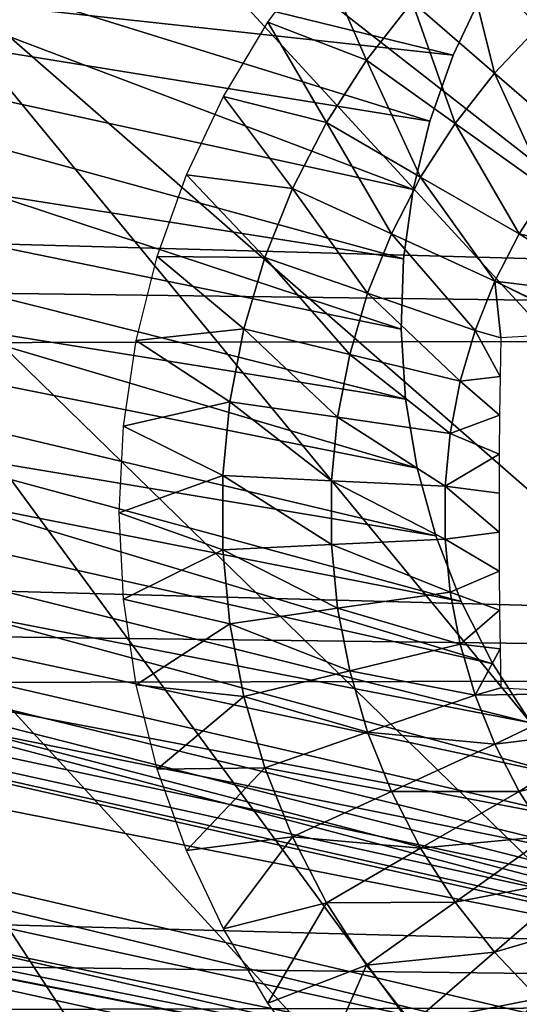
# Model space of a CAD drawing. Header units: millimetres. Extents: x -30.2 to 30.2, y -30.2 to 30.2.
# Tile 60 of 114: x 9.8 to 11.7, y -15.2 to -11.6. Entities that reach past the tile are written whole.
import ezdxf

# ---------------------------------------------------------------- set-up
doc = ezdxf.new("R2010")
doc.units = ezdxf.units.MM
doc.header["$LTSCALE"] = 65.185185
for name, color, linetype in [('2', 7, 'CONTINUOUS'), ('27', 7, 'CONTINUOUS'), ('43', 7, 'CONTINUOUS'), ('47', 7, 'CONTINUOUS'), ('9', 7, 'CONTINUOUS')]:
    doc.layers.add(name, color=color, linetype=linetype)

msp = doc.modelspace()

# ---------------------------------------------------------------- linework, layer by layer
at = {"layer": '2', "color": 251, "linetype": 'Continuous', "true_color": 0x4c4c4c}
for points in [[(17.8683, -12.3896, 6.4437), (11.9131, -8.2603, 6.7528), (11.4399, -8.9041, 6.7528), (17.8683, -12.3896, 6.4437)], [(17.1586, -13.3551, 6.4437), (11.4399, -8.9041, 6.7528), (10.9321, -9.5207, 6.7528), (17.1586, -13.3551, 6.4437)], [(17.1586, -13.3551, 6.4437), (17.8683, -12.3896, 6.4437), (11.4399, -8.9041, 6.7528), (17.1586, -13.3551, 6.4437)], [(16.3969, -14.28, 6.4437), (10.9321, -9.5207, 6.7528), (10.391, -10.1085, 6.7528), (16.3969, -14.28, 6.4437)], [(16.3969, -14.28, 6.4437), (17.1586, -13.3551, 6.4437), (10.9321, -9.5207, 6.7528), (16.3969, -14.28, 6.4437)], [(15.5853, -15.1616, 6.4437), (10.391, -10.1085, 6.7528), (9.8184, -10.6656, 6.7528), (15.5853, -15.1616, 6.4437)], [(15.5853, -15.1616, 6.4437), (16.3969, -14.28, 6.4437), (10.391, -10.1085, 6.7528), (15.5853, -15.1616, 6.4437)], [(14.7264, -15.9972, 6.4437), (9.8184, -10.6656, 6.7528), (9.2159, -11.1903, 6.7528), (14.7264, -15.9972, 6.4437)], [(14.7264, -15.9972, 6.4437), (15.5853, -15.1616, 6.4437), (9.8184, -10.6656, 6.7528), (14.7264, -15.9972, 6.4437)], [(13.8228, -16.7841, 6.4437), (9.2159, -11.1903, 6.7528), (8.5855, -11.681, 6.7528), (13.8228, -16.7841, 6.4437)], [(13.8228, -16.7841, 6.4437), (14.7264, -15.9972, 6.4437), (9.2159, -11.1903, 6.7528), (13.8228, -16.7841, 6.4437)], [(12.8772, -17.5201, 6.4437), (8.5855, -11.681, 6.7528), (7.929, -12.1362, 6.7528), (12.8772, -17.5201, 6.4437)], [(12.8772, -17.5201, 6.4437), (13.8228, -16.7841, 6.4437), (8.5855, -11.681, 6.7528), (12.8772, -17.5201, 6.4437)], [(11.8925, -18.2029, 6.4437), (7.929, -12.1362, 6.7528), (7.2484, -12.5545, 6.7528), (11.8925, -18.2029, 6.4437)], [(11.8925, -18.2029, 6.4437), (12.8772, -17.5201, 6.4437), (7.929, -12.1362, 6.7528), (11.8925, -18.2029, 6.4437)], [(10.8717, -18.8304, 6.4437), (7.2484, -12.5545, 6.7528), (6.5458, -12.9348, 6.7528), (10.8717, -18.8304, 6.4437)], [(10.8717, -18.8304, 6.4437), (11.8925, -18.2029, 6.4437), (7.2484, -12.5545, 6.7528), (10.8717, -18.8304, 6.4437)], [(9.8179, -19.4007, 6.4437), (10.8717, -18.8304, 6.4437), (6.5458, -12.9348, 6.7528), (9.8179, -19.4007, 6.4437)]]:
    msp.add_3dface(points, dxfattribs=at)
at = {"layer": '27', "linetype": 'Continuous'}
for points in [[(11.4534, -11.3568, -214.9732), (11.6599, -11.1778, -214.9732), (11.7301, -11.6469, -215.2016), (11.4534, -11.3568, -214.9732)], [(10.7328, -11.6294, -214.7125), (10.9227, -11.3733, -214.7125), (11.0959, -11.7694, -214.9732), (10.7328, -11.6294, -214.7125)], [(11.0959, -11.7694, -214.9732), (10.9227, -11.3733, -214.7125), (11.2648, -11.5546, -214.9732), (11.0959, -11.7694, -214.9732)], [(11.2648, -11.5546, -214.9732), (11.4534, -11.3568, -214.9732), (11.5678, -11.8171, -215.2016), (11.2648, -11.5546, -214.9732)], [(11.5678, -11.8171, -215.2016), (11.4534, -11.3568, -214.9732), (11.7301, -11.6469, -215.2016), (11.5678, -11.8171, -215.2016)], [(11.0959, -11.7694, -214.9732), (11.2648, -11.5546, -214.9732), (11.4225, -12.0019, -215.2016), (11.0959, -11.7694, -214.9732)], [(11.4225, -12.0019, -215.2016), (11.2648, -11.5546, -214.9732), (11.5678, -11.8171, -215.2016), (11.4225, -12.0019, -215.2016)], [(10.5688, -11.903, -214.7125), (10.7328, -11.6294, -214.7125), (10.9482, -11.9992, -214.9732), (10.5688, -11.903, -214.7125)], [(10.9482, -11.9992, -214.9732), (10.7328, -11.6294, -214.7125), (11.0959, -11.7694, -214.9732), (10.9482, -11.9992, -214.9732)], [(11.8844, -12.0914, -215.395), (11.5678, -11.8171, -215.2016), (11.7301, -11.6469, -215.2016), (11.8844, -12.0914, -215.395)], [(10.9482, -11.9992, -214.9732), (11.0959, -11.7694, -214.9732), (11.2953, -12.1997, -215.2016), (10.9482, -11.9992, -214.9732)], [(11.2953, -12.1997, -215.2016), (11.0959, -11.7694, -214.9732), (11.4225, -12.0019, -215.2016), (11.2953, -12.1997, -215.2016)], [(11.7637, -12.2449, -215.395), (11.4225, -12.0019, -215.2016), (11.5678, -11.8171, -215.2016), (11.7637, -12.2449, -215.395)], [(11.8844, -12.0914, -215.395), (11.7637, -12.2449, -215.395), (11.5678, -11.8171, -215.2016), (11.8844, -12.0914, -215.395)], [(10.4324, -12.1913, -214.7125), (10.5688, -11.903, -214.7125), (10.823, -12.2421, -214.9732), (10.4324, -12.1913, -214.7125)], [(10.823, -12.2421, -214.9732), (10.5688, -11.903, -214.7125), (10.9482, -11.9992, -214.9732), (10.823, -12.2421, -214.9732)], [(10.823, -12.2421, -214.9732), (10.9482, -11.9992, -214.9732), (11.1876, -12.4087, -215.2016), (10.823, -12.2421, -214.9732)], [(11.1876, -12.4087, -215.2016), (10.9482, -11.9992, -214.9732), (11.2953, -12.1997, -215.2016), (11.1876, -12.4087, -215.2016)], [(11.6581, -12.4091, -215.395), (11.2953, -12.1997, -215.2016), (11.4225, -12.0019, -215.2016), (11.6581, -12.4091, -215.395)], [(11.7637, -12.2449, -215.395), (11.6581, -12.4091, -215.395), (11.4225, -12.0019, -215.2016), (11.7637, -12.2449, -215.395)], [(10.325, -12.4916, -214.7125), (10.4324, -12.1913, -214.7125), (10.7214, -12.4958, -214.9732), (10.325, -12.4916, -214.7125)], [(10.7214, -12.4958, -214.9732), (10.4324, -12.1913, -214.7125), (10.823, -12.2421, -214.9732), (10.7214, -12.4958, -214.9732)], [(11.5687, -12.5827, -215.395), (11.1876, -12.4087, -215.2016), (11.2953, -12.1997, -215.2016), (11.5687, -12.5827, -215.395)], [(11.6581, -12.4091, -215.395), (11.5687, -12.5827, -215.395), (11.2953, -12.1997, -215.2016), (11.6581, -12.4091, -215.395)], [(10.7214, -12.4958, -214.9732), (10.823, -12.2421, -214.9732), (11.1002, -12.6269, -215.2016), (10.7214, -12.4958, -214.9732)], [(11.1002, -12.6269, -215.2016), (10.823, -12.2421, -214.9732), (11.1876, -12.4087, -215.2016), (11.1002, -12.6269, -215.2016)], [(11.7637, -12.2449, -215.395), (12.1039, -12.5154, -215.5519), (11.6581, -12.4091, -215.395), (11.7637, -12.2449, -215.395)], [(11.4961, -12.764, -215.395), (11.1002, -12.6269, -215.2016), (11.1876, -12.4087, -215.2016), (11.4961, -12.764, -215.395)], [(11.5687, -12.5827, -215.395), (11.4961, -12.764, -215.395), (11.1876, -12.4087, -215.2016), (11.5687, -12.5827, -215.395)], [(11.6581, -12.4091, -215.395), (12.0263, -12.6394, -215.5519), (11.5687, -12.5827, -215.395), (11.6581, -12.4091, -215.395)], [(12.1039, -12.5154, -215.5519), (12.0263, -12.6394, -215.5519), (11.6581, -12.4091, -215.395), (12.1039, -12.5154, -215.5519)], [(10.2475, -12.801, -214.7125), (10.325, -12.4916, -214.7125), (10.6444, -12.758, -214.9732), (10.2475, -12.801, -214.7125)], [(10.6444, -12.758, -214.9732), (10.325, -12.4916, -214.7125), (10.7214, -12.4958, -214.9732), (10.6444, -12.758, -214.9732)], [(10.6444, -12.758, -214.9732), (10.7214, -12.4958, -214.9732), (11.034, -12.8525, -215.2016), (10.6444, -12.758, -214.9732)], [(11.034, -12.8525, -215.2016), (10.7214, -12.4958, -214.9732), (11.1002, -12.6269, -215.2016), (11.034, -12.8525, -215.2016)], [(11.4961, -12.764, -215.395), (11.5687, -12.5827, -215.395), (11.5909, -12.7909, -215.4343), (11.4961, -12.764, -215.395)], [(12.0263, -12.6394, -215.5519), (11.9605, -12.7702, -215.5521), (11.5687, -12.5827, -215.395), (12.0263, -12.6394, -215.5519)], [(11.5687, -12.5827, -215.395), (11.9605, -12.7702, -215.5521), (11.951, -12.7706, -215.5494), (11.5687, -12.5827, -215.395)], [(11.5909, -12.7909, -215.4343), (11.5687, -12.5827, -215.395), (11.951, -12.7706, -215.5494), (11.5909, -12.7909, -215.4343)], [(11.4411, -12.9513, -215.395), (11.034, -12.8525, -215.2016), (11.1002, -12.6269, -215.2016), (11.4411, -12.9513, -215.395)], [(11.4961, -12.764, -215.395), (11.4411, -12.9513, -215.395), (11.1002, -12.6269, -215.2016), (11.4961, -12.764, -215.395)], [(10.5927, -13.0264, -214.9732), (10.2475, -12.801, -214.7125), (10.6444, -12.758, -214.9732), (10.5927, -13.0264, -214.9732)], [(10.5927, -13.0264, -214.9732), (10.6444, -12.758, -214.9732), (10.9895, -13.0834, -215.2016), (10.5927, -13.0264, -214.9732)], [(10.9895, -13.0834, -215.2016), (10.6444, -12.758, -214.9732), (11.034, -12.8525, -215.2016), (10.9895, -13.0834, -215.2016)], [(11.4411, -12.9513, -215.395), (11.4961, -12.764, -215.395), (11.5883, -12.9336, -215.4496), (11.4411, -12.9513, -215.395)], [(11.5883, -12.9336, -215.4496), (11.4961, -12.764, -215.395), (11.5909, -12.7909, -215.4343), (11.5883, -12.9336, -215.4496)], [(10.2007, -13.1165, -214.7125), (10.2475, -12.801, -214.7125), (10.5927, -13.0264, -214.9732), (10.2007, -13.1165, -214.7125)], [(11.4041, -13.143, -215.395), (10.9895, -13.0834, -215.2016), (11.034, -12.8525, -215.2016), (11.4041, -13.143, -215.395)], [(11.4411, -12.9513, -215.395), (11.4041, -13.143, -215.395), (11.034, -12.8525, -215.2016), (11.4411, -12.9513, -215.395)], [(11.5862, -13.0766, -215.461), (11.4411, -12.9513, -215.395), (11.5883, -12.9336, -215.4496), (11.5862, -13.0766, -215.461)], [(11.4041, -13.143, -215.395), (11.4411, -12.9513, -215.395), (11.5862, -13.0766, -215.461), (11.4041, -13.143, -215.395)], [(10.5667, -13.2984, -214.9732), (10.2007, -13.1165, -214.7125), (10.5927, -13.0264, -214.9732), (10.5667, -13.2984, -214.9732)], [(10.5667, -13.2984, -214.9732), (10.5927, -13.0264, -214.9732), (10.9671, -13.3175, -215.2016), (10.5667, -13.2984, -214.9732)], [(10.9671, -13.3175, -215.2016), (10.5927, -13.0264, -214.9732), (10.9895, -13.0834, -215.2016), (10.9671, -13.3175, -215.2016)], [(11.5849, -13.2199, -215.4686), (11.4041, -13.143, -215.395), (11.5862, -13.0766, -215.461), (11.5849, -13.2199, -215.4686)], [(10.185, -13.435, -214.7125), (10.2007, -13.1165, -214.7125), (10.5667, -13.2984, -214.9732), (10.185, -13.435, -214.7125)], [(11.3856, -13.3374, -215.395), (10.9671, -13.3175, -215.2016), (10.9895, -13.0834, -215.2016), (11.3856, -13.3374, -215.395)], [(11.4041, -13.143, -215.395), (11.3856, -13.3374, -215.395), (10.9895, -13.0834, -215.2016), (11.4041, -13.143, -215.395)], [(11.3856, -13.3374, -215.395), (11.4041, -13.143, -215.395), (11.5849, -13.2199, -215.4686), (11.3856, -13.3374, -215.395)], [(11.5842, -13.3633, -215.4724), (11.3856, -13.3374, -215.395), (11.5849, -13.2199, -215.4686), (11.5842, -13.3633, -215.4724)], [(10.5667, -13.5717, -214.9732), (10.185, -13.435, -214.7125), (10.5667, -13.2984, -214.9732), (10.5667, -13.5717, -214.9732)], [(10.5667, -13.5717, -214.9732), (10.5667, -13.2984, -214.9732), (10.9671, -13.5526, -215.2016), (10.5667, -13.5717, -214.9732)], [(10.9671, -13.5526, -215.2016), (10.5667, -13.2984, -214.9732), (10.9671, -13.3175, -215.2016), (10.9671, -13.5526, -215.2016)], [(11.3856, -13.3374, -215.395), (11.3856, -13.5327, -215.395), (10.9671, -13.3175, -215.2016), (11.3856, -13.3374, -215.395)], [(11.3856, -13.5327, -215.395), (10.9671, -13.5526, -215.2016), (10.9671, -13.3175, -215.2016), (11.3856, -13.5327, -215.395)], [(11.3856, -13.5327, -215.395), (11.3856, -13.3374, -215.395), (11.5842, -13.5068, -215.4724), (11.3856, -13.5327, -215.395)], [(11.5842, -13.5068, -215.4724), (11.3856, -13.3374, -215.395), (11.5842, -13.3633, -215.4724), (11.5842, -13.5068, -215.4724)], [(10.2007, -13.7536, -214.7125), (10.185, -13.435, -214.7125), (10.5667, -13.5717, -214.9732), (10.2007, -13.7536, -214.7125)], [(11.5849, -13.6502, -215.4686), (11.3856, -13.5327, -215.395), (11.5842, -13.5068, -215.4724), (11.5849, -13.6502, -215.4686)], [(10.9895, -13.7866, -215.2016), (10.5667, -13.5717, -214.9732), (10.9671, -13.5526, -215.2016), (10.9895, -13.7866, -215.2016)], [(11.3856, -13.5327, -215.395), (11.4041, -13.727, -215.395), (10.9671, -13.5526, -215.2016), (11.3856, -13.5327, -215.395)], [(11.4041, -13.727, -215.395), (10.9895, -13.7866, -215.2016), (10.9671, -13.5526, -215.2016), (11.4041, -13.727, -215.395)], [(11.4041, -13.727, -215.395), (11.3856, -13.5327, -215.395), (11.5849, -13.6502, -215.4686), (11.4041, -13.727, -215.395)], [(10.5927, -13.8437, -214.9732), (10.2007, -13.7536, -214.7125), (10.5667, -13.5717, -214.9732), (10.5927, -13.8437, -214.9732)], [(10.5927, -13.8437, -214.9732), (10.5667, -13.5717, -214.9732), (10.9895, -13.7866, -215.2016), (10.5927, -13.8437, -214.9732)], [(11.5862, -13.7934, -215.461), (11.4041, -13.727, -215.395), (11.5849, -13.6502, -215.4686), (11.5862, -13.7934, -215.461)], [(11.4041, -13.727, -215.395), (11.4411, -13.9188, -215.395), (10.9895, -13.7866, -215.2016), (11.4041, -13.727, -215.395)], [(11.4411, -13.9188, -215.395), (11.4041, -13.727, -215.395), (11.5862, -13.7934, -215.461), (11.4411, -13.9188, -215.395)], [(10.2475, -14.0691, -214.7125), (10.2007, -13.7536, -214.7125), (10.5927, -13.8437, -214.9732), (10.2475, -14.0691, -214.7125)], [(11.034, -14.0175, -215.2016), (10.5927, -13.8437, -214.9732), (10.9895, -13.7866, -215.2016), (11.034, -14.0175, -215.2016)], [(11.4411, -13.9188, -215.395), (11.034, -14.0175, -215.2016), (10.9895, -13.7866, -215.2016), (11.4411, -13.9188, -215.395)], [(11.5883, -13.9364, -215.4496), (11.4411, -13.9188, -215.395), (11.5862, -13.7934, -215.461), (11.5883, -13.9364, -215.4496)], [(10.6444, -14.112, -214.9732), (10.2475, -14.0691, -214.7125), (10.5927, -13.8437, -214.9732), (10.6444, -14.112, -214.9732)], [(10.6444, -14.112, -214.9732), (10.5927, -13.8437, -214.9732), (11.034, -14.0175, -215.2016), (10.6444, -14.112, -214.9732)], [(11.4411, -13.9188, -215.395), (11.4961, -14.1061, -215.395), (11.034, -14.0175, -215.2016), (11.4411, -13.9188, -215.395)], [(11.4961, -14.1061, -215.395), (11.4411, -13.9188, -215.395), (11.5883, -13.9364, -215.4496), (11.4961, -14.1061, -215.395)], [(11.5909, -14.0791, -215.4343), (11.4961, -14.1061, -215.395), (11.5883, -13.9364, -215.4496), (11.5909, -14.0791, -215.4343)], [(11.1002, -14.2431, -215.2016), (10.6444, -14.112, -214.9732), (11.034, -14.0175, -215.2016), (11.1002, -14.2431, -215.2016)], [(11.4961, -14.1061, -215.395), (11.1002, -14.2431, -215.2016), (11.034, -14.0175, -215.2016), (11.4961, -14.1061, -215.395)], [(10.325, -14.3785, -214.7125), (10.2475, -14.0691, -214.7125), (10.6444, -14.112, -214.9732), (10.325, -14.3785, -214.7125)], [(11.951, -14.0994, -215.5494), (11.4961, -14.1061, -215.395), (11.5909, -14.0791, -215.4343), (11.951, -14.0994, -215.5494)], [(10.7214, -14.3742, -214.9732), (10.325, -14.3785, -214.7125), (10.6444, -14.112, -214.9732), (10.7214, -14.3742, -214.9732)], [(10.7214, -14.3742, -214.9732), (10.6444, -14.112, -214.9732), (11.1002, -14.2431, -215.2016), (10.7214, -14.3742, -214.9732)], [(11.4961, -14.1061, -215.395), (11.5687, -14.2874, -215.395), (11.1002, -14.2431, -215.2016), (11.4961, -14.1061, -215.395)], [(11.9605, -14.0999, -215.5521), (11.4961, -14.1061, -215.395), (11.951, -14.0994, -215.5494), (11.9605, -14.0999, -215.5521)], [(11.5687, -14.2874, -215.395), (11.4961, -14.1061, -215.395), (11.9605, -14.0999, -215.5521), (11.5687, -14.2874, -215.395)], [(12.0263, -14.2307, -215.5519), (11.5687, -14.2874, -215.395), (11.9605, -14.0999, -215.5521), (12.0263, -14.2307, -215.5519)], [(11.6581, -14.4609, -215.395), (11.5687, -14.2874, -215.395), (12.0263, -14.2307, -215.5519), (11.6581, -14.4609, -215.395)], [(12.1039, -14.3546, -215.5519), (11.6581, -14.4609, -215.395), (12.0263, -14.2307, -215.5519), (12.1039, -14.3546, -215.5519)], [(11.1876, -14.4614, -215.2016), (10.7214, -14.3742, -214.9732), (11.1002, -14.2431, -215.2016), (11.1876, -14.4614, -215.2016)], [(11.5687, -14.2874, -215.395), (11.1876, -14.4614, -215.2016), (11.1002, -14.2431, -215.2016), (11.5687, -14.2874, -215.395)], [(11.5687, -14.2874, -215.395), (11.6581, -14.4609, -215.395), (11.1876, -14.4614, -215.2016), (11.5687, -14.2874, -215.395)], [(10.4324, -14.6787, -214.7125), (10.325, -14.3785, -214.7125), (10.7214, -14.3742, -214.9732), (10.4324, -14.6787, -214.7125)], [(10.823, -14.6279, -214.9732), (10.4324, -14.6787, -214.7125), (10.7214, -14.3742, -214.9732), (10.823, -14.6279, -214.9732)], [(10.823, -14.6279, -214.9732), (10.7214, -14.3742, -214.9732), (11.1876, -14.4614, -215.2016), (10.823, -14.6279, -214.9732)], [(11.7637, -14.6252, -215.395), (11.6581, -14.4609, -215.395), (12.1039, -14.3546, -215.5519), (11.7637, -14.6252, -215.395)], [(11.2953, -14.6704, -215.2016), (10.823, -14.6279, -214.9732), (11.1876, -14.4614, -215.2016), (11.2953, -14.6704, -215.2016)], [(11.6581, -14.4609, -215.395), (11.2953, -14.6704, -215.2016), (11.1876, -14.4614, -215.2016), (11.6581, -14.4609, -215.395)], [(11.6581, -14.4609, -215.395), (11.7637, -14.6252, -215.395), (11.2953, -14.6704, -215.2016), (11.6581, -14.4609, -215.395)], [(10.5688, -14.9671, -214.7125), (10.4324, -14.6787, -214.7125), (10.823, -14.6279, -214.9732), (10.5688, -14.9671, -214.7125)], [(10.9482, -14.8708, -214.9732), (10.5688, -14.9671, -214.7125), (10.823, -14.6279, -214.9732), (10.9482, -14.8708, -214.9732)], [(10.9482, -14.8708, -214.9732), (10.823, -14.6279, -214.9732), (11.2953, -14.6704, -215.2016), (10.9482, -14.8708, -214.9732)], [(11.7637, -14.6252, -215.395), (11.4225, -14.8682, -215.2016), (11.2953, -14.6704, -215.2016), (11.7637, -14.6252, -215.395)], [(11.7637, -14.6252, -215.395), (11.8844, -14.7787, -215.395), (11.4225, -14.8682, -215.2016), (11.7637, -14.6252, -215.395)], [(11.4225, -14.8682, -215.2016), (10.9482, -14.8708, -214.9732), (11.2953, -14.6704, -215.2016), (11.4225, -14.8682, -215.2016)], [(11.8844, -14.7787, -215.395), (11.5678, -15.053, -215.2016), (11.4225, -14.8682, -215.2016), (11.8844, -14.7787, -215.395)], [(11.8844, -14.7787, -215.395), (12.0191, -14.92, -215.395), (11.5678, -15.053, -215.2016), (11.8844, -14.7787, -215.395)], [(10.7328, -15.2406, -214.7125), (10.5688, -14.9671, -214.7125), (10.9482, -14.8708, -214.9732), (10.7328, -15.2406, -214.7125)], [(11.0959, -15.1007, -214.9732), (10.7328, -15.2406, -214.7125), (10.9482, -14.8708, -214.9732), (11.0959, -15.1007, -214.9732)], [(11.0959, -15.1007, -214.9732), (10.9482, -14.8708, -214.9732), (11.4225, -14.8682, -215.2016), (11.0959, -15.1007, -214.9732)], [(11.5678, -15.053, -215.2016), (11.0959, -15.1007, -214.9732), (11.4225, -14.8682, -215.2016), (11.5678, -15.053, -215.2016)], [(12.0191, -14.92, -215.395), (11.7301, -15.2232, -215.2016), (11.5678, -15.053, -215.2016), (12.0191, -14.92, -215.395)], [(11.2648, -15.3155, -214.9732), (11.0959, -15.1007, -214.9732), (11.5678, -15.053, -215.2016), (11.2648, -15.3155, -214.9732)], [(11.7301, -15.2232, -215.2016), (11.2648, -15.3155, -214.9732), (11.5678, -15.053, -215.2016), (11.7301, -15.2232, -215.2016)], [(10.9227, -15.4968, -214.7125), (10.7328, -15.2406, -214.7125), (11.0959, -15.1007, -214.9732), (10.9227, -15.4968, -214.7125)], [(11.2648, -15.3155, -214.9732), (10.9227, -15.4968, -214.7125), (11.0959, -15.1007, -214.9732), (11.2648, -15.3155, -214.9732)], [(11.4534, -15.5133, -214.9732), (11.2648, -15.3155, -214.9732), (11.7301, -15.2232, -215.2016), (11.4534, -15.5133, -214.9732)], [(11.9077, -15.3771, -215.2016), (11.4534, -15.5133, -214.9732), (11.7301, -15.2232, -215.2016), (11.9077, -15.3771, -215.2016)]]:
    msp.add_3dface(points, dxfattribs=at)
at = {"layer": '43', "linetype": 'Continuous'}
for points in [[(-22.6213, -10.0418, -791), (17.1733, -17.8225, -791), (-23.1669, -8.7096, -791), (-22.6213, -10.0418, -791)], [(-23.1669, -8.7096, -791), (17.1733, -17.8225, -791), (-2.8645, -12.6805, -791), (-23.1669, -8.7096, -791)], [(16.1079, -18.7909, -791), (17.1733, -17.8225, -791), (-22.6213, -10.0418, -791), (16.1079, -18.7909, -791)], [(-21.9992, -11.3402, -791), (16.1079, -18.7909, -791), (-22.6213, -10.0418, -791), (-21.9992, -11.3402, -791)], [(7.3122, -10.7486, -791), (6.5616, -11.2225, -791), (11.4156, -11.7506, -791), (7.3122, -10.7486, -791)], [(11.526, -11.5171, -791), (7.3122, -10.7486, -791), (11.4156, -11.7506, -791), (11.526, -11.5171, -791)], [(6.5616, -11.2225, -791), (5.7804, -11.6442, -791), (11.2327, -12.5009, -791), (6.5616, -11.2225, -791)], [(11.4156, -11.7506, -791), (6.5616, -11.2225, -791), (11.3294, -11.9941, -791), (11.4156, -11.7506, -791)], [(11.3294, -11.9941, -791), (6.5616, -11.2225, -791), (11.2682, -12.245, -791), (11.3294, -11.9941, -791)], [(11.2682, -12.245, -791), (6.5616, -11.2225, -791), (11.2327, -12.5009, -791), (11.2682, -12.245, -791)], [(14.9881, -19.6957, -791), (16.1079, -18.7909, -791), (-21.9992, -11.3402, -791), (14.9881, -19.6957, -791)], [(-21.3025, -12.6002, -791), (14.9881, -19.6957, -791), (-21.9992, -11.3402, -791), (-21.3025, -12.6002, -791)], [(5.7804, -11.6442, -791), (4.9723, -12.0115, -791), (11.2401, -13.0168, -791), (5.7804, -11.6442, -791)], [(11.2327, -12.5009, -791), (5.7804, -11.6442, -791), (11.2233, -12.7591, -791), (11.2327, -12.5009, -791)], [(11.2233, -12.7591, -791), (5.7804, -11.6442, -791), (11.2401, -13.0168, -791), (11.2233, -12.7591, -791)], [(4.9723, -12.0115, -791), (4.141, -12.3228, -791), (11.3512, -13.5206, -791), (4.9723, -12.0115, -791)], [(11.2401, -13.0168, -791), (4.9723, -12.0115, -791), (11.2829, -13.2716, -791), (11.2401, -13.0168, -791)], [(11.2829, -13.2716, -791), (4.9723, -12.0115, -791), (11.3512, -13.5206, -791), (11.2829, -13.2716, -791)], [(4.141, -12.3228, -791), (3.2904, -12.5767, -791), (11.7012, -14.2091, -791), (4.141, -12.3228, -791)], [(11.3512, -13.5206, -791), (4.141, -12.3228, -791), (11.4443, -13.7616, -791), (11.3512, -13.5206, -791)], [(11.4443, -13.7616, -791), (4.141, -12.3228, -791), (11.5614, -13.9919, -791), (11.4443, -13.7616, -791)], [(11.5614, -13.9919, -791), (4.141, -12.3228, -791), (11.7012, -14.2091, -791), (11.5614, -13.9919, -791)], [(13.8175, -20.5339, -791), (14.9881, -19.6957, -791), (-21.3025, -12.6002, -791), (13.8175, -20.5339, -791)], [(-20.5339, -13.8175, -791), (13.8175, -20.5339, -791), (-21.3025, -12.6002, -791), (-20.5339, -13.8175, -791)], [(3.2904, -12.5767, -791), (2.4245, -12.7719, -791), (12.0428, -14.5957, -791), (3.2904, -12.5767, -791)], [(3.2904, -12.5767, -791), (12.0428, -14.5957, -791), (11.8622, -14.4111, -791), (3.2904, -12.5767, -791)], [(11.7012, -14.2091, -791), (3.2904, -12.5767, -791), (11.8622, -14.4111, -791), (11.7012, -14.2091, -791)], [(17.1733, -17.8225, -791), (18.1805, -16.7938, -791), (-2.8645, -12.6805, -791), (17.1733, -17.8225, -791)], [(-2.8645, -12.6805, -791), (18.1805, -16.7938, -791), (-1.9925, -12.8464, -791), (-2.8645, -12.6805, -791)], [(2.4245, -12.7719, -791), (1.5473, -12.9076, -791), (13.1693, -15.2001, -791), (2.4245, -12.7719, -791)], [(12.0428, -14.5957, -791), (2.4245, -12.7719, -791), (12.2412, -14.7612, -791), (12.0428, -14.5957, -791)], [(12.2412, -14.7612, -791), (2.4245, -12.7719, -791), (12.4553, -14.9057, -791), (12.2412, -14.7612, -791)], [(12.4553, -14.9057, -791), (2.4245, -12.7719, -791), (12.6829, -15.0278, -791), (12.4553, -14.9057, -791)], [(12.6829, -15.0278, -791), (2.4245, -12.7719, -791), (12.9217, -15.1263, -791), (12.6829, -15.0278, -791)], [(12.9217, -15.1263, -791), (2.4245, -12.7719, -791), (13.1693, -15.2001, -791), (12.9217, -15.1263, -791)], [(-1.9925, -12.8464, -791), (18.1805, -16.7938, -791), (-1.1112, -12.9524, -791), (-1.9925, -12.8464, -791)], [(0.6629, -12.9831, -791), (18.1805, -16.7938, -791), (1.5473, -12.9076, -791), (0.6629, -12.9831, -791)], [(1.5473, -12.9076, -791), (18.1805, -16.7938, -791), (13.1693, -15.2001, -791), (1.5473, -12.9076, -791)], [(-1.1112, -12.9524, -791), (18.1805, -16.7938, -791), (-0.2247, -12.9981, -791), (-1.1112, -12.9524, -791)], [(-0.2247, -12.9981, -791), (18.1805, -16.7938, -791), (0.6629, -12.9831, -791), (-0.2247, -12.9981, -791)], [(12.6002, -21.3025, -791), (13.8175, -20.5339, -791), (-20.5339, -13.8175, -791), (12.6002, -21.3025, -791)], [(-19.6957, -14.9881, -791), (12.6002, -21.3025, -791), (-20.5339, -13.8175, -791), (-19.6957, -14.9881, -791)], [(11.3402, -21.9992, -791), (12.6002, -21.3025, -791), (-19.6957, -14.9881, -791), (11.3402, -21.9992, -791)], [(-18.7909, -16.1079, -791), (11.3402, -21.9992, -791), (-19.6957, -14.9881, -791), (-18.7909, -16.1079, -791)]]:
    msp.add_3dface(points, dxfattribs=at)
at = {"layer": '47', "linetype": 'Continuous'}
for points in [[(-28.2585, -6.516, -828), (-2.8645, -12.6805, -828), (21.6666, -19.2758, -828), (-28.2585, -6.516, -828)], [(-27.8487, -8.0902, -828), (-28.2585, -6.516, -828), (21.6666, -19.2758, -828), (-27.8487, -8.0902, -828)], [(9.9409, -8.3773, -828), (10.4894, -7.6793, -828), (26.156, -12.5244, -828), (9.9409, -8.3773, -828)], [(26.156, -12.5244, -828), (10.4894, -7.6793, -828), (26.8172, -11.0381, -828), (26.156, -12.5244, -828)], [(-27.3512, -9.639, -828), (-27.8487, -8.0902, -828), (20.5517, -20.4604, -828), (-27.3512, -9.639, -828)], [(20.5517, -20.4604, -828), (-27.8487, -8.0902, -828), (21.6666, -19.2758, -828), (20.5517, -20.4604, -828)], [(9.3461, -9.0361, -828), (9.9409, -8.3773, -828), (26.156, -12.5244, -828), (9.3461, -9.0361, -828)], [(9.3461, -9.0361, -828), (26.156, -12.5244, -828), (14.3769, -10.2451, -828), (9.3461, -9.0361, -828)], [(-26.7677, -11.1575, -828), (-27.3512, -9.639, -828), (19.3721, -21.5806, -828), (-26.7677, -11.1575, -828)], [(19.3721, -21.5806, -828), (-27.3512, -9.639, -828), (20.5517, -20.4604, -828), (19.3721, -21.5806, -828)], [(6.5616, -11.2226, -828), (7.3121, -10.7486, -828), (11.2682, -12.245, -828), (6.5616, -11.2226, -828)], [(11.2682, -12.245, -828), (7.3121, -10.7486, -828), (11.3294, -11.9941, -828), (11.2682, -12.245, -828)], [(11.3294, -11.9941, -828), (7.3121, -10.7486, -828), (11.4156, -11.7506, -828), (11.3294, -11.9941, -828)], [(11.4156, -11.7506, -828), (7.3121, -10.7486, -828), (11.526, -11.5171, -828), (11.4156, -11.7506, -828)], [(-26.1, -12.6408, -828), (-26.7677, -11.1575, -828), (18.1316, -22.6328, -828), (-26.1, -12.6408, -828)], [(18.1316, -22.6328, -828), (-26.7677, -11.1575, -828), (19.3721, -21.5806, -828), (18.1316, -22.6328, -828)], [(5.7804, -11.6442, -828), (6.5616, -11.2226, -828), (11.2233, -12.759, -828), (5.7804, -11.6442, -828)], [(11.2233, -12.759, -828), (6.5616, -11.2226, -828), (11.2327, -12.5009, -828), (11.2233, -12.759, -828)], [(11.2327, -12.5009, -828), (6.5616, -11.2226, -828), (11.2682, -12.245, -828), (11.2327, -12.5009, -828)], [(4.9723, -12.0115, -828), (5.7804, -11.6442, -828), (11.2829, -13.2716, -828), (4.9723, -12.0115, -828)], [(11.2829, -13.2716, -828), (5.7804, -11.6442, -828), (11.2401, -13.0168, -828), (11.2829, -13.2716, -828)], [(11.2401, -13.0168, -828), (5.7804, -11.6442, -828), (11.2233, -12.759, -828), (11.2401, -13.0168, -828)], [(4.141, -12.3228, -828), (4.9723, -12.0115, -828), (11.5614, -13.9919, -828), (4.141, -12.3228, -828)], [(11.5614, -13.9919, -828), (4.9723, -12.0115, -828), (11.4443, -13.7616, -828), (11.5614, -13.9919, -828)], [(11.4443, -13.7616, -828), (4.9723, -12.0115, -828), (11.3512, -13.5207, -828), (11.4443, -13.7616, -828)], [(11.3512, -13.5207, -828), (4.9723, -12.0115, -828), (11.2829, -13.2716, -828), (11.3512, -13.5207, -828)], [(3.2905, -12.5767, -828), (4.141, -12.3228, -828), (11.8622, -14.4111, -828), (3.2905, -12.5767, -828)], [(11.8622, -14.4111, -828), (4.141, -12.3228, -828), (11.7012, -14.2091, -828), (11.8622, -14.4111, -828)], [(11.7012, -14.2091, -828), (4.141, -12.3228, -828), (11.5614, -13.9919, -828), (11.7012, -14.2091, -828)], [(2.4246, -12.7719, -828), (3.2905, -12.5767, -828), (12.9217, -15.1263, -828), (2.4246, -12.7719, -828)], [(12.0428, -14.5957, -828), (3.2905, -12.5767, -828), (11.8622, -14.4111, -828), (12.0428, -14.5957, -828)], [(3.2905, -12.5767, -828), (12.0428, -14.5957, -828), (12.2412, -14.7612, -828), (3.2905, -12.5767, -828)], [(12.9217, -15.1263, -828), (3.2905, -12.5767, -828), (12.6829, -15.0278, -828), (12.9217, -15.1263, -828)], [(12.6829, -15.0278, -828), (3.2905, -12.5767, -828), (12.4553, -14.9057, -828), (12.6829, -15.0278, -828)], [(12.4553, -14.9057, -828), (3.2905, -12.5767, -828), (12.2412, -14.7612, -828), (12.4553, -14.9057, -828)], [(-25.3502, -14.0844, -828), (-26.1, -12.6408, -828), (16.834, -23.6139, -828), (-25.3502, -14.0844, -828)], [(16.834, -23.6139, -828), (-26.1, -12.6408, -828), (18.1316, -22.6328, -828), (16.834, -23.6139, -828)], [(-2.8645, -12.6805, -828), (-1.9926, -12.8464, -828), (21.6666, -19.2758, -828), (-2.8645, -12.6805, -828)], [(1.5473, -12.9076, -828), (2.4246, -12.7719, -828), (13.1693, -15.2001, -828), (1.5473, -12.9076, -828)], [(13.1693, -15.2001, -828), (2.4246, -12.7719, -828), (12.9217, -15.1263, -828), (13.1693, -15.2001, -828)], [(-1.9926, -12.8464, -828), (-1.1113, -12.9524, -828), (21.6666, -19.2758, -828), (-1.9926, -12.8464, -828)], [(0.6628, -12.9831, -828), (1.5473, -12.9076, -828), (22.7133, -18.0306, -828), (0.6628, -12.9831, -828)], [(22.7133, -18.0306, -828), (1.5473, -12.9076, -828), (13.1693, -15.2001, -828), (22.7133, -18.0306, -828)], [(-1.1113, -12.9524, -828), (-0.2247, -12.9981, -828), (21.6666, -19.2758, -828), (-1.1113, -12.9524, -828)], [(-0.2247, -12.9981, -828), (0.6628, -12.9831, -828), (22.7133, -18.0306, -828), (-0.2247, -12.9981, -828)], [(21.6666, -19.2758, -828), (-0.2247, -12.9981, -828), (22.7133, -18.0306, -828), (21.6666, -19.2758, -828)], [(-24.5206, -15.4836, -828), (-25.3502, -14.0844, -828), (15.4836, -24.5206, -828), (-24.5206, -15.4836, -828)], [(15.4836, -24.5206, -828), (-25.3502, -14.0844, -828), (16.834, -23.6139, -828), (15.4836, -24.5206, -828)]]:
    msp.add_3dface(points, dxfattribs=at)
at = {"layer": '9', "color": 4, "linetype": 'Continuous'}
for points in [[(22.7838, -11.4795, -2), (22.0795, -12.7864, -2), (-22.7486, -11.5469, -2), (22.7838, -11.4795, -2)], [(22.0795, -12.7864, -2), (-22.3994, -12.2132, -2), (-22.7486, -11.5469, -2), (22.0795, -12.7864, -2)], [(22.0795, -12.7864, -2), (-22.0328, -12.866, -2), (-22.3994, -12.2132, -2), (22.0795, -12.7864, -2)], [(22.0795, -12.7864, -2), (21.3101, -14.0351, -2), (-22.0328, -12.866, -2), (22.0795, -12.7864, -2)], [(21.3101, -14.0351, -2), (-21.6499, -13.5034, -2), (-22.0328, -12.866, -2), (21.3101, -14.0351, -2)], [(21.3101, -14.0351, -2), (-21.251, -14.1244, -2), (-21.6499, -13.5034, -2), (21.3101, -14.0351, -2)], [(21.3101, -14.0351, -2), (20.4663, -15.2377, -2), (-21.251, -14.1244, -2), (21.3101, -14.0351, -2)], [(20.4663, -15.2377, -2), (-20.832, -14.7348, -2), (-21.251, -14.1244, -2), (20.4663, -15.2377, -2)], [(20.4663, -15.2377, -2), (-20.3927, -15.3354, -2), (-20.832, -14.7348, -2), (20.4663, -15.2377, -2)], [(20.4663, -15.2377, -2), (19.5479, -16.397, -2), (-20.3927, -15.3354, -2), (20.4663, -15.2377, -2)]]:
    msp.add_3dface(points, dxfattribs=at)

doc.saveas('drawing.dxf')
